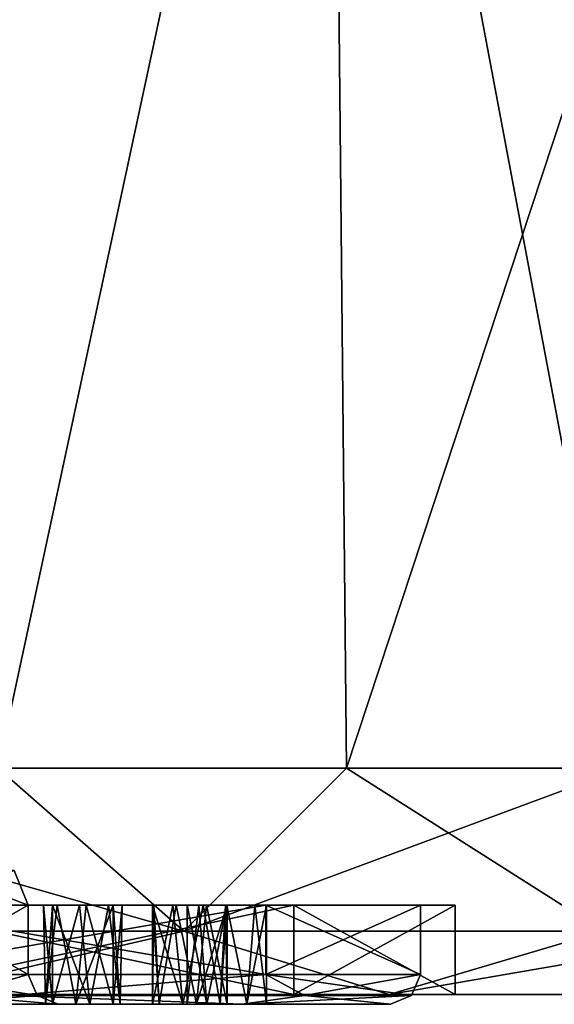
# Model space of a CAD drawing. Header units: millimetres. Extents: x -29 to 28.8, y -75.2 to 10.
# Tile 6 of 256: x 4.1 to 9.5, y -75.2 to -65.3. Entities that reach past the tile are written whole.
import ezdxf

# ---------------------------------------------------------------- set-up
doc = ezdxf.new("R2010")
doc.units = ezdxf.units.MM
doc.header["$LTSCALE"] = 88.413066
for name, color, linetype in [('100', 7, 'CONTINUOUS'), ('101', 7, 'CONTINUOUS'), ('36', 7, 'CONTINUOUS'), ('37', 7, 'CONTINUOUS'), ('38', 7, 'CONTINUOUS'), ('39', 7, 'CONTINUOUS'), ('40', 7, 'CONTINUOUS'), ('41', 7, 'CONTINUOUS'), ('45', 7, 'CONTINUOUS'), ('46', 7, 'CONTINUOUS'), ('47', 7, 'CONTINUOUS'), ('48', 7, 'CONTINUOUS'), ('49', 7, 'CONTINUOUS'), ('50', 7, 'CONTINUOUS'), ('51', 7, 'CONTINUOUS'), ('52', 7, 'CONTINUOUS'), ('53', 7, 'CONTINUOUS'), ('80', 7, 'CONTINUOUS'), ('81', 7, 'CONTINUOUS'), ('82', 7, 'CONTINUOUS'), ('83', 7, 'CONTINUOUS'), ('84', 7, 'CONTINUOUS'), ('85', 7, 'CONTINUOUS'), ('86', 7, 'CONTINUOUS'), ('87', 7, 'CONTINUOUS'), ('90', 7, 'CONTINUOUS'), ('94', 7, 'CONTINUOUS'), ('95', 7, 'CONTINUOUS'), ('98', 7, 'CONTINUOUS'), ('99', 7, 'CONTINUOUS')]:
    doc.layers.add(name, color=color, linetype=linetype)

msp = doc.modelspace()

# ---------------------------------------------------------------- linework, layer by layer
at = {"layer": '100', "linetype": 'CONTINUOUS'}
for points in [[(2.6263, -75.1, 137.9159), (6.8767, -75.1, 141.004), (2.6284, -74.2, 137.9169), (2.6263, -75.1, 137.9159)], [(2.6284, -74.2, 137.9169), (6.8767, -75.1, 141.004), (6.8756, -74.2, 141.0034), (2.6284, -74.2, 137.9169)], [(6.8767, -75.1, 141.004), (8.5, -75.1, 146), (6.8756, -74.2, 141.0034), (6.8767, -75.1, 141.004)], [(8.5, -75.1, 146), (8.5, -74.2, 146), (6.8756, -74.2, 141.0034), (8.5, -75.1, 146)]]:
    msp.add_3dface(points, dxfattribs=at)
at = {"layer": '101', "linetype": 'CONTINUOUS'}
for points in [[(6.8756, -74.2, 150.9966), (2.6284, -74.2, 154.0831), (2.5202, -74.2, 153.7503), (6.8756, -74.2, 150.9966)], [(6.5925, -74.2, 150.7908), (6.8756, -74.2, 150.9966), (2.5202, -74.2, 153.7503), (6.5925, -74.2, 150.7908)], [(2.6284, -74.2, 137.9169), (6.8756, -74.2, 141.0034), (2.5202, -74.2, 138.2497), (2.6284, -74.2, 137.9169)], [(2.5202, -74.2, 138.2497), (6.8756, -74.2, 141.0034), (6.5925, -74.2, 141.2092), (2.5202, -74.2, 138.2497)], [(6.8756, -74.2, 141.0034), (8.5, -74.2, 146), (6.5925, -74.2, 141.2092), (6.8756, -74.2, 141.0034)], [(8.5, -74.2, 146), (8.15, -74.2, 146), (6.5925, -74.2, 141.2092), (8.5, -74.2, 146)], [(8.15, -74.2, 146), (6.8756, -74.2, 150.9966), (6.5925, -74.2, 150.7908), (8.15, -74.2, 146)], [(8.5, -74.2, 146), (6.8756, -74.2, 150.9966), (8.15, -74.2, 146), (8.5, -74.2, 146)]]:
    msp.add_3dface(points, dxfattribs=at)
at = {"layer": '36', "linetype": 'CONTINUOUS'}
msp.add_3dface([(4.0579, -73.8509, 146), (4.2, -74.2001, 146), (2.9698, -74.2001, 148.9698), (4.0579, -73.8509, 146)], dxfattribs=at)
at = {"layer": '37', "linetype": 'CONTINUOUS'}
for points in [[(2.9698, -74.2001, 148.9698), (4.2, -74.2001, 146), (2.9698, -74.9, 148.9698), (2.9698, -74.2001, 148.9698)], [(2.9698, -74.9, 148.9698), (4.2, -74.2001, 146), (4.2, -74.9, 146), (2.9698, -74.9, 148.9698)]]:
    msp.add_3dface(points, dxfattribs=at)
at = {"layer": '38', "linetype": 'CONTINUOUS'}
for points in [[(2.9698, -74.9, 148.9698), (4.2, -74.9, 146), (3.469, -75.1121, 148.5203), (2.9698, -74.9, 148.9698)], [(3.469, -75.1121, 148.5203), (4.2, -74.9, 146), (4.2879, -75.1121, 146), (3.469, -75.1121, 148.5203)], [(3.469, -75.1121, 148.5203), (4.2879, -75.1121, 146), (3.1821, -75.2, 149.1818), (3.469, -75.1121, 148.5203)], [(4.2879, -75.1121, 146), (4.5, -75.2, 146), (3.1821, -75.2, 149.1818), (4.2879, -75.1121, 146)]]:
    msp.add_3dface(points, dxfattribs=at)
at = {"layer": '39', "linetype": 'CONTINUOUS'}
for points in [[(-6.3506, -75.2, 150.6143), (0, -75.2, 150.4999), (6.3506, -75.2, 150.6143), (-6.3506, -75.2, 150.6143)], [(6.3506, -75.2, 141.3857), (0, -75.2, 141.5001), (-6.3506, -75.2, 141.3857), (6.3506, -75.2, 141.3857)], [(6.3506, -75.2, 141.3857), (-6.3506, -75.2, 141.3857), (-3.2998, -75.2, 140.9771), (6.3506, -75.2, 141.3857)], [(-6.3506, -75.2, 150.6143), (6.3506, -75.2, 150.6143), (3.2998, -75.2, 151.0229), (-6.3506, -75.2, 150.6143)], [(-3.2998, -75.2, 140.9771), (-2.9, -75.2, 140.9771), (6.3506, -75.2, 141.3857), (-3.2998, -75.2, 140.9771)], [(-2.9, -75.2, 140.9771), (2.9, -75.2, 140.9771), (6.3506, -75.2, 141.3857), (-2.9, -75.2, 140.9771)], [(0, -75.2, 150.4999), (3.1821, -75.2, 149.1818), (4.6802, -75.2, 150.3792), (0, -75.2, 150.4999)], [(6.3506, -75.2, 150.6143), (0, -75.2, 150.4999), (4.6802, -75.2, 150.3792), (6.3506, -75.2, 150.6143)], [(3.1821, -75.2, 142.8182), (0, -75.2, 141.5001), (4.8188, -75.2, 142.4086), (3.1821, -75.2, 142.8182)], [(0, -75.2, 141.5001), (6.3506, -75.2, 141.3857), (4.6802, -75.2, 141.6208), (0, -75.2, 141.5001)], [(4.8188, -75.2, 142.4086), (0, -75.2, 141.5001), (4.4431, -75.2, 142.2718), (4.8188, -75.2, 142.4086)], [(4.4431, -75.2, 142.2718), (0, -75.2, 141.5001), (4.3736, -75.2, 141.8781), (4.4431, -75.2, 142.2718)], [(4.3736, -75.2, 141.8781), (0, -75.2, 141.5001), (4.6802, -75.2, 141.6208), (4.3736, -75.2, 141.8781)], [(2.4256, -75.2, 138.5342), (6.3506, -75.2, 141.3857), (1.1461, -75.2, 139.5003), (2.4256, -75.2, 138.5342)], [(1.1461, -75.2, 139.5003), (6.3506, -75.2, 141.3857), (3.3, -75.2, 140.2842), (1.1461, -75.2, 139.5003)], [(6.3506, -75.2, 150.6143), (2.4256, -75.2, 153.4658), (3.4999, -75.2, 151.3695), (6.3506, -75.2, 150.6143)], [(3.2998, -75.2, 140.9771), (6.3506, -75.2, 141.3857), (2.9, -75.2, 140.9771), (3.2998, -75.2, 140.9771)], [(3.1821, -75.2, 149.1818), (4.5, -75.2, 146), (5.5196, -75.2, 148.3775), (3.1821, -75.2, 149.1818)], [(4.5, -75.2, 146), (3.1821, -75.2, 142.8182), (5.8, -75.2, 146), (4.5, -75.2, 146)], [(5.8957, -75.2, 148.5144), (3.1821, -75.2, 149.1818), (5.5196, -75.2, 148.3775), (5.8957, -75.2, 148.5144)], [(3.1821, -75.2, 149.1818), (5.8957, -75.2, 148.5144), (4.8188, -75.2, 149.5914), (3.1821, -75.2, 149.1818)], [(4.6802, -75.2, 150.3792), (3.1821, -75.2, 149.1818), (4.3736, -75.2, 150.1219), (4.6802, -75.2, 150.3792)], [(4.3736, -75.2, 150.1219), (3.1821, -75.2, 149.1818), (4.4431, -75.2, 149.7282), (4.3736, -75.2, 150.1219)], [(4.4431, -75.2, 149.7282), (3.1821, -75.2, 149.1818), (4.8188, -75.2, 149.5914), (4.4431, -75.2, 149.7282)], [(3.1821, -75.2, 142.8182), (4.8188, -75.2, 142.4086), (5.8957, -75.2, 143.4856), (3.1821, -75.2, 142.8182)], [(5.7565, -75.2, 144.2733), (3.1821, -75.2, 142.8182), (5.4502, -75.2, 144.0163), (5.7565, -75.2, 144.2733)], [(3.1821, -75.2, 142.8182), (5.7565, -75.2, 144.2733), (6.4001, -75.2, 145.6537), (3.1821, -75.2, 142.8182)], [(5.4502, -75.2, 144.0163), (3.1821, -75.2, 142.8182), (5.5196, -75.2, 143.6225), (5.4502, -75.2, 144.0163)], [(5.5196, -75.2, 143.6225), (3.1821, -75.2, 142.8182), (5.8957, -75.2, 143.4856), (5.5196, -75.2, 143.6225)], [(5.8, -75.2, 146), (3.1821, -75.2, 142.8182), (5.9999, -75.2, 145.6537), (5.8, -75.2, 146)], [(5.9999, -75.2, 145.6537), (3.1821, -75.2, 142.8182), (6.4001, -75.2, 145.6537), (5.9999, -75.2, 145.6537)], [(3.4999, -75.2, 140.6305), (6.3506, -75.2, 141.3857), (3.2998, -75.2, 140.9771), (3.4999, -75.2, 140.6305)], [(3.2998, -75.2, 151.0229), (6.3506, -75.2, 150.6143), (3.4999, -75.2, 151.3695), (3.2998, -75.2, 151.0229)], [(3.3, -75.2, 140.2842), (6.3506, -75.2, 141.3857), (3.4999, -75.2, 140.6305), (3.3, -75.2, 140.2842)], [(5.5196, -75.2, 148.3775), (4.5, -75.2, 146), (5.4502, -75.2, 147.9837), (5.5196, -75.2, 148.3775)], [(5.4502, -75.2, 147.9837), (4.5, -75.2, 146), (5.7565, -75.2, 147.7267), (5.4502, -75.2, 147.9837)], [(5.7565, -75.2, 147.7267), (4.5, -75.2, 146), (5.9999, -75.2, 146.3463), (5.7565, -75.2, 147.7267)], [(5.9999, -75.2, 146.3463), (4.5, -75.2, 146), (5.8, -75.2, 146), (5.9999, -75.2, 146.3463)], [(6.3506, -75.2, 141.3857), (5.0559, -75.2, 141.7576), (4.6802, -75.2, 141.6208), (6.3506, -75.2, 141.3857)], [(5.0559, -75.2, 150.2424), (6.3506, -75.2, 150.6143), (4.6802, -75.2, 150.3792), (5.0559, -75.2, 150.2424)], [(5.8957, -75.2, 148.5144), (6.3506, -75.2, 150.6143), (4.8188, -75.2, 149.5914), (5.8957, -75.2, 148.5144)], [(4.8188, -75.2, 149.5914), (6.3506, -75.2, 150.6143), (5.1253, -75.2, 149.8486), (4.8188, -75.2, 149.5914)], [(4.8188, -75.2, 142.4086), (5.1253, -75.2, 142.1514), (6.202, -75.2, 143.7427), (4.8188, -75.2, 142.4086)], [(4.8188, -75.2, 142.4086), (6.202, -75.2, 143.7427), (5.8957, -75.2, 143.4856), (4.8188, -75.2, 142.4086)], [(6.3506, -75.2, 141.3857), (7.85, -75.2, 146), (5.0559, -75.2, 141.7576), (6.3506, -75.2, 141.3857)], [(5.0559, -75.2, 141.7576), (7.85, -75.2, 146), (5.1253, -75.2, 142.1514), (5.0559, -75.2, 141.7576)], [(6.3506, -75.2, 150.6143), (5.0559, -75.2, 150.2424), (5.1253, -75.2, 149.8486), (6.3506, -75.2, 150.6143)], [(5.1253, -75.2, 142.1514), (7.85, -75.2, 146), (6.202, -75.2, 143.7427), (5.1253, -75.2, 142.1514)], [(6.1326, -75.2, 144.1364), (7.85, -75.2, 146), (5.7565, -75.2, 144.2733), (6.1326, -75.2, 144.1364)], [(5.7565, -75.2, 144.2733), (7.85, -75.2, 146), (6.4001, -75.2, 145.6537), (5.7565, -75.2, 144.2733)], [(6.1326, -75.2, 147.8636), (5.7565, -75.2, 147.7267), (5.9999, -75.2, 146.3463), (6.1326, -75.2, 147.8636)], [(6.202, -75.2, 148.2573), (6.3506, -75.2, 150.6143), (5.8957, -75.2, 148.5144), (6.202, -75.2, 148.2573)], [(6.202, -75.2, 148.2573), (6.1326, -75.2, 147.8636), (5.9999, -75.2, 146.3463), (6.202, -75.2, 148.2573)], [(6.4001, -75.2, 146.3463), (6.202, -75.2, 148.2573), (5.9999, -75.2, 146.3463), (6.4001, -75.2, 146.3463)], [(6.202, -75.2, 143.7427), (7.85, -75.2, 146), (6.1326, -75.2, 144.1364), (6.202, -75.2, 143.7427)], [(6.3506, -75.2, 150.6143), (6.202, -75.2, 148.2573), (6.4001, -75.2, 146.3463), (6.3506, -75.2, 150.6143)], [(7.85, -75.2, 146), (6.3506, -75.2, 150.6143), (6.6, -75.2, 146), (7.85, -75.2, 146)], [(6.6, -75.2, 146), (6.3506, -75.2, 150.6143), (6.4001, -75.2, 146.3463), (6.6, -75.2, 146)], [(7.85, -75.2, 146), (6.6, -75.2, 146), (6.4001, -75.2, 145.6537), (7.85, -75.2, 146)]]:
    msp.add_3dface(points, dxfattribs=at)
at = {"layer": '40', "linetype": 'CONTINUOUS'}
for points in [[(2.5185, -74.9, 153.7511), (4.0311, -75.1121, 152.982), (6.5935, -74.9, 150.7904), (2.5185, -74.9, 153.7511)], [(4.0311, -75.1121, 152.982), (6.982, -75.1121, 150.0311), (6.5935, -74.9, 150.7904), (4.0311, -75.1121, 152.982)], [(6.982, -75.1121, 150.0311), (8.0621, -75.1121, 146), (6.5935, -74.9, 150.7904), (6.982, -75.1121, 150.0311)], [(8.0621, -75.1121, 146), (8.15, -74.9, 146), (6.5935, -74.9, 150.7904), (8.0621, -75.1121, 146)], [(2.4256, -75.2, 153.4658), (6.3506, -75.2, 150.6143), (4.0311, -75.1121, 152.982), (2.4256, -75.2, 153.4658)], [(4.0311, -75.1121, 152.982), (6.3506, -75.2, 150.6143), (6.982, -75.1121, 150.0311), (4.0311, -75.1121, 152.982)], [(6.3506, -75.2, 150.6143), (7.85, -75.2, 146), (6.982, -75.1121, 150.0311), (6.3506, -75.2, 150.6143)], [(6.982, -75.1121, 150.0311), (7.85, -75.2, 146), (8.0621, -75.1121, 146), (6.982, -75.1121, 150.0311)]]:
    msp.add_3dface(points, dxfattribs=at)
at = {"layer": '41', "linetype": 'CONTINUOUS'}
for points in [[(2.5202, -74.2, 153.7503), (2.5185, -74.9, 153.7511), (6.5935, -74.9, 150.7904), (2.5202, -74.2, 153.7503)], [(6.5925, -74.2, 150.7908), (2.5202, -74.2, 153.7503), (6.5935, -74.9, 150.7904), (6.5925, -74.2, 150.7908)], [(8.15, -74.2, 146), (6.5925, -74.2, 150.7908), (8.15, -74.9, 146), (8.15, -74.2, 146)], [(8.15, -74.9, 146), (6.5925, -74.2, 150.7908), (6.5935, -74.9, 150.7904), (8.15, -74.9, 146)]]:
    msp.add_3dface(points, dxfattribs=at)
at = {"layer": '45', "linetype": 'CONTINUOUS'}
for points in [[(4.2, -74.2001, 146), (3.2829, -73.8509, 143.6148), (2.9698, -74.2001, 143.0302), (4.2, -74.2001, 146)], [(4.2, -74.2001, 146), (4.0579, -73.8509, 146), (3.2829, -73.8509, 143.6148), (4.2, -74.2001, 146)]]:
    msp.add_3dface(points, dxfattribs=at)
at = {"layer": '46', "linetype": 'CONTINUOUS'}
for points in [[(4.2, -74.9, 146), (4.2, -74.2001, 146), (2.9698, -74.2001, 143.0302), (4.2, -74.9, 146)], [(4.2, -74.9, 146), (2.9698, -74.2001, 143.0302), (2.9698, -74.9, 143.0302), (4.2, -74.9, 146)]]:
    msp.add_3dface(points, dxfattribs=at)
at = {"layer": '47', "linetype": 'CONTINUOUS'}
for points in [[(4.2879, -75.1121, 146), (4.2, -74.9, 146), (2.9698, -74.9, 143.0302), (4.2879, -75.1121, 146)], [(4.2879, -75.1121, 146), (2.9698, -74.9, 143.0302), (3.469, -75.1121, 143.4797), (4.2879, -75.1121, 146)], [(3.1821, -75.2, 142.8182), (4.5, -75.2, 146), (3.469, -75.1121, 143.4797), (3.1821, -75.2, 142.8182)], [(4.5, -75.2, 146), (4.2879, -75.1121, 146), (3.469, -75.1121, 143.4797), (4.5, -75.2, 146)]]:
    msp.add_3dface(points, dxfattribs=at)
at = {"layer": '48', "linetype": 'CONTINUOUS'}
for points in [[(6.5935, -74.9, 141.2096), (4.0311, -75.1121, 139.018), (2.5185, -74.9, 138.2489), (6.5935, -74.9, 141.2096)], [(6.982, -75.1121, 141.9689), (4.0311, -75.1121, 139.018), (6.5935, -74.9, 141.2096), (6.982, -75.1121, 141.9689)], [(8.15, -74.9, 146), (6.982, -75.1121, 141.9689), (6.5935, -74.9, 141.2096), (8.15, -74.9, 146)], [(8.15, -74.9, 146), (8.0621, -75.1121, 146), (6.982, -75.1121, 141.9689), (8.15, -74.9, 146)], [(6.3506, -75.2, 141.3857), (2.4256, -75.2, 138.5342), (4.0311, -75.1121, 139.018), (6.3506, -75.2, 141.3857)], [(6.982, -75.1121, 141.9689), (6.3506, -75.2, 141.3857), (4.0311, -75.1121, 139.018), (6.982, -75.1121, 141.9689)], [(7.85, -75.2, 146), (6.3506, -75.2, 141.3857), (8.0621, -75.1121, 146), (7.85, -75.2, 146)], [(8.0621, -75.1121, 146), (6.3506, -75.2, 141.3857), (6.982, -75.1121, 141.9689), (8.0621, -75.1121, 146)]]:
    msp.add_3dface(points, dxfattribs=at)
at = {"layer": '49', "linetype": 'CONTINUOUS'}
for points in [[(2.5202, -74.2, 138.2497), (6.5925, -74.2, 141.2092), (2.5185, -74.9, 138.2489), (2.5202, -74.2, 138.2497)], [(6.5925, -74.2, 141.2092), (6.5935, -74.9, 141.2096), (2.5185, -74.9, 138.2489), (6.5925, -74.2, 141.2092)], [(6.5925, -74.2, 141.2092), (8.15, -74.2, 146), (6.5935, -74.9, 141.2096), (6.5925, -74.2, 141.2092)], [(8.15, -74.2, 146), (8.15, -74.9, 146), (6.5935, -74.9, 141.2096), (8.15, -74.2, 146)]]:
    msp.add_3dface(points, dxfattribs=at)
at = {"layer": '50', "linetype": 'CONTINUOUS'}
for points in [[(5.5196, -75.2, 148.3775), (5.4502, -75.2, 147.9837), (5.4642, -74.2, 148.2893), (5.5196, -75.2, 148.3775)], [(5.4642, -74.2, 148.2893), (5.4502, -75.2, 147.9837), (5.4502, -74.2, 147.9837), (5.4642, -74.2, 148.2893)], [(5.6893, -74.2, 148.4964), (5.5196, -75.2, 148.3775), (5.4642, -74.2, 148.2893), (5.6893, -74.2, 148.4964)], [(5.8957, -75.2, 148.5144), (5.5196, -75.2, 148.3775), (5.6893, -74.2, 148.4964), (5.8957, -75.2, 148.5144)], [(5.9949, -74.2, 148.4824), (5.8957, -75.2, 148.5144), (5.6893, -74.2, 148.4964), (5.9949, -74.2, 148.4824)], [(6.202, -75.2, 148.2573), (5.8957, -75.2, 148.5144), (6.202, -74.2, 148.2573), (6.202, -75.2, 148.2573)], [(6.202, -74.2, 148.2573), (5.8957, -75.2, 148.5144), (5.9949, -74.2, 148.4824), (6.202, -74.2, 148.2573)]]:
    msp.add_3dface(points, dxfattribs=at)
at = {"layer": '51', "linetype": 'CONTINUOUS'}
for points in [[(5.4502, -75.2, 147.9837), (5.7565, -75.2, 147.7267), (5.4502, -74.2, 147.9837), (5.4502, -75.2, 147.9837)], [(5.4502, -74.2, 147.9837), (5.7565, -75.2, 147.7267), (5.6573, -74.2, 147.7586), (5.4502, -74.2, 147.9837)], [(5.6573, -74.2, 147.7586), (5.7565, -75.2, 147.7267), (5.9629, -74.2, 147.7446), (5.6573, -74.2, 147.7586)], [(5.7565, -75.2, 147.7267), (6.1326, -75.2, 147.8636), (5.9629, -74.2, 147.7446), (5.7565, -75.2, 147.7267)], [(5.9629, -74.2, 147.7446), (6.1326, -75.2, 147.8636), (6.188, -74.2, 147.9518), (5.9629, -74.2, 147.7446)], [(6.1326, -75.2, 147.8636), (6.202, -75.2, 148.2573), (6.188, -74.2, 147.9518), (6.1326, -75.2, 147.8636)], [(6.202, -75.2, 148.2573), (6.202, -74.2, 148.2573), (6.188, -74.2, 147.9518), (6.202, -75.2, 148.2573)]]:
    msp.add_3dface(points, dxfattribs=at)
at = {"layer": '52', "linetype": 'CONTINUOUS'}
for points in [[(4.3736, -75.2, 150.1219), (4.4431, -75.2, 149.7282), (4.3517, -74.2, 150.0201), (4.3736, -75.2, 150.1219)], [(4.4924, -74.2, 150.2917), (4.3736, -75.2, 150.1219), (4.3517, -74.2, 150.0201), (4.4924, -74.2, 150.2917)], [(4.3517, -74.2, 150.0201), (4.4431, -75.2, 149.7282), (4.4431, -74.2, 149.7282), (4.3517, -74.2, 150.0201)], [(4.6802, -75.2, 150.3792), (4.3736, -75.2, 150.1219), (4.4924, -74.2, 150.2917), (4.6802, -75.2, 150.3792)], [(4.7843, -74.2, 150.3831), (4.6802, -75.2, 150.3792), (4.4924, -74.2, 150.2917), (4.7843, -74.2, 150.3831)], [(5.0559, -75.2, 150.2424), (4.6802, -75.2, 150.3792), (5.0559, -74.2, 150.2424), (5.0559, -75.2, 150.2424)], [(5.0559, -74.2, 150.2424), (4.6802, -75.2, 150.3792), (4.7843, -74.2, 150.3831), (5.0559, -74.2, 150.2424)]]:
    msp.add_3dface(points, dxfattribs=at)
at = {"layer": '53', "linetype": 'CONTINUOUS'}
for points in [[(4.4431, -75.2, 149.7282), (4.8188, -75.2, 149.5914), (4.4431, -74.2, 149.7282), (4.4431, -75.2, 149.7282)], [(4.4431, -74.2, 149.7282), (4.8188, -75.2, 149.5914), (4.7147, -74.2, 149.5875), (4.4431, -74.2, 149.7282)], [(4.7147, -74.2, 149.5875), (4.8188, -75.2, 149.5914), (5.0066, -74.2, 149.6789), (4.7147, -74.2, 149.5875)], [(4.8188, -75.2, 149.5914), (5.1253, -75.2, 149.8486), (5.0066, -74.2, 149.6789), (4.8188, -75.2, 149.5914)], [(5.0066, -74.2, 149.6789), (5.1253, -75.2, 149.8486), (5.1473, -74.2, 149.9505), (5.0066, -74.2, 149.6789)], [(5.1253, -75.2, 149.8486), (5.0559, -75.2, 150.2424), (5.1473, -74.2, 149.9505), (5.1253, -75.2, 149.8486)], [(5.0559, -75.2, 150.2424), (5.0559, -74.2, 150.2424), (5.1473, -74.2, 149.9505), (5.0559, -75.2, 150.2424)]]:
    msp.add_3dface(points, dxfattribs=at)
at = {"layer": '80', "linetype": 'CONTINUOUS'}
for points in [[(4.8188, -75.2, 142.4086), (4.4431, -75.2, 142.2718), (4.7147, -74.2, 142.4125), (4.8188, -75.2, 142.4086)], [(4.7147, -74.2, 142.4125), (4.4431, -75.2, 142.2718), (4.4431, -74.2, 142.2718), (4.7147, -74.2, 142.4125)], [(5.0066, -74.2, 142.3211), (4.8188, -75.2, 142.4086), (4.7147, -74.2, 142.4125), (5.0066, -74.2, 142.3211)], [(5.1253, -75.2, 142.1514), (4.8188, -75.2, 142.4086), (5.0066, -74.2, 142.3211), (5.1253, -75.2, 142.1514)], [(5.1473, -74.2, 142.0495), (5.1253, -75.2, 142.1514), (5.0066, -74.2, 142.3211), (5.1473, -74.2, 142.0495)], [(5.0559, -75.2, 141.7576), (5.1253, -75.2, 142.1514), (5.0559, -74.2, 141.7576), (5.0559, -75.2, 141.7576)], [(5.0559, -74.2, 141.7576), (5.1253, -75.2, 142.1514), (5.1473, -74.2, 142.0495), (5.0559, -74.2, 141.7576)]]:
    msp.add_3dface(points, dxfattribs=at)
at = {"layer": '81', "linetype": 'CONTINUOUS'}
for points in [[(4.4431, -74.2, 142.2718), (4.3736, -75.2, 141.8781), (4.3517, -74.2, 141.9799), (4.4431, -74.2, 142.2718)], [(4.3517, -74.2, 141.9799), (4.3736, -75.2, 141.8781), (4.4924, -74.2, 141.7083), (4.3517, -74.2, 141.9799)], [(4.4431, -75.2, 142.2718), (4.3736, -75.2, 141.8781), (4.4431, -74.2, 142.2718), (4.4431, -75.2, 142.2718)], [(4.3736, -75.2, 141.8781), (4.6802, -75.2, 141.6208), (4.4924, -74.2, 141.7083), (4.3736, -75.2, 141.8781)], [(4.4924, -74.2, 141.7083), (4.6802, -75.2, 141.6208), (4.7843, -74.2, 141.6169), (4.4924, -74.2, 141.7083)], [(4.6802, -75.2, 141.6208), (5.0559, -75.2, 141.7576), (4.7843, -74.2, 141.6169), (4.6802, -75.2, 141.6208)], [(5.0559, -75.2, 141.7576), (5.0559, -74.2, 141.7576), (4.7843, -74.2, 141.6169), (5.0559, -75.2, 141.7576)]]:
    msp.add_3dface(points, dxfattribs=at)
at = {"layer": '82', "linetype": 'CONTINUOUS'}
for points in [[(5.7565, -75.2, 144.2733), (5.4502, -75.2, 144.0163), (5.6573, -74.2, 144.2414), (5.7565, -75.2, 144.2733)], [(5.6573, -74.2, 144.2414), (5.4502, -75.2, 144.0163), (5.4502, -74.2, 144.0163), (5.6573, -74.2, 144.2414)], [(5.9629, -74.2, 144.2554), (5.7565, -75.2, 144.2733), (5.6573, -74.2, 144.2414), (5.9629, -74.2, 144.2554)], [(6.1326, -75.2, 144.1364), (5.7565, -75.2, 144.2733), (5.9629, -74.2, 144.2554), (6.1326, -75.2, 144.1364)], [(6.188, -74.2, 144.0482), (6.1326, -75.2, 144.1364), (5.9629, -74.2, 144.2554), (6.188, -74.2, 144.0482)], [(6.202, -75.2, 143.7427), (6.1326, -75.2, 144.1364), (6.202, -74.2, 143.7427), (6.202, -75.2, 143.7427)], [(6.202, -74.2, 143.7427), (6.1326, -75.2, 144.1364), (6.188, -74.2, 144.0482), (6.202, -74.2, 143.7427)]]:
    msp.add_3dface(points, dxfattribs=at)
at = {"layer": '83', "linetype": 'CONTINUOUS'}
for points in [[(5.4502, -75.2, 144.0163), (5.5196, -75.2, 143.6225), (5.4502, -74.2, 144.0163), (5.4502, -75.2, 144.0163)], [(5.4502, -74.2, 144.0163), (5.5196, -75.2, 143.6225), (5.4642, -74.2, 143.7107), (5.4502, -74.2, 144.0163)], [(5.4642, -74.2, 143.7107), (5.5196, -75.2, 143.6225), (5.6893, -74.2, 143.5036), (5.4642, -74.2, 143.7107)], [(5.5196, -75.2, 143.6225), (5.8957, -75.2, 143.4856), (5.6893, -74.2, 143.5036), (5.5196, -75.2, 143.6225)], [(5.6893, -74.2, 143.5036), (5.8957, -75.2, 143.4856), (5.9949, -74.2, 143.5176), (5.6893, -74.2, 143.5036)], [(5.8957, -75.2, 143.4856), (6.202, -75.2, 143.7427), (5.9949, -74.2, 143.5176), (5.8957, -75.2, 143.4856)], [(6.202, -75.2, 143.7427), (6.202, -74.2, 143.7427), (5.9949, -74.2, 143.5176), (6.202, -75.2, 143.7427)]]:
    msp.add_3dface(points, dxfattribs=at)
at = {"layer": '84', "linetype": 'CONTINUOUS'}
for points in [[(5.9999, -75.2, 146.3463), (5.8, -75.2, 146), (5.9176, -74.2, 146.2824), (5.9999, -75.2, 146.3463)], [(5.9176, -74.2, 146.2824), (5.8, -75.2, 146), (5.8, -74.2, 146), (5.9176, -74.2, 146.2824)], [(6.2, -74.2, 146.4), (5.9999, -75.2, 146.3463), (5.9176, -74.2, 146.2824), (6.2, -74.2, 146.4)], [(6.4001, -75.2, 146.3463), (5.9999, -75.2, 146.3463), (6.2, -74.2, 146.4), (6.4001, -75.2, 146.3463)], [(6.4824, -74.2, 146.2824), (6.4001, -75.2, 146.3463), (6.2, -74.2, 146.4), (6.4824, -74.2, 146.2824)], [(6.6, -75.2, 146), (6.4001, -75.2, 146.3463), (6.6, -74.2, 146), (6.6, -75.2, 146)], [(6.6, -74.2, 146), (6.4001, -75.2, 146.3463), (6.4824, -74.2, 146.2824), (6.6, -74.2, 146)]]:
    msp.add_3dface(points, dxfattribs=at)
at = {"layer": '85', "linetype": 'CONTINUOUS'}
for points in [[(5.8, -75.2, 146), (5.9999, -75.2, 145.6537), (5.8, -74.2, 146), (5.8, -75.2, 146)], [(5.8, -74.2, 146), (5.9999, -75.2, 145.6537), (5.9176, -74.2, 145.7176), (5.8, -74.2, 146)], [(5.9176, -74.2, 145.7176), (5.9999, -75.2, 145.6537), (6.2, -74.2, 145.6), (5.9176, -74.2, 145.7176)], [(5.9999, -75.2, 145.6537), (6.4001, -75.2, 145.6537), (6.2, -74.2, 145.6), (5.9999, -75.2, 145.6537)], [(6.2, -74.2, 145.6), (6.4001, -75.2, 145.6537), (6.4824, -74.2, 145.7176), (6.2, -74.2, 145.6)], [(6.4001, -75.2, 145.6537), (6.6, -75.2, 146), (6.4824, -74.2, 145.7176), (6.4001, -75.2, 145.6537)], [(6.6, -75.2, 146), (6.6, -74.2, 146), (6.4824, -74.2, 145.7176), (6.6, -75.2, 146)]]:
    msp.add_3dface(points, dxfattribs=at)
at = {"layer": '86', "linetype": 'CONTINUOUS'}
for points in [[(2.6263, -75.1, 154.0841), (6.8767, -75.1, 150.996), (7.8357, -75.1, 151.6939), (2.6263, -75.1, 154.0841)], [(2.992, -75.1, 155.2123), (2.6263, -75.1, 154.0841), (7.8357, -75.1, 151.6939), (2.992, -75.1, 155.2123)], [(6.8767, -75.1, 141.004), (2.6263, -75.1, 137.9159), (7.8357, -75.1, 140.3061), (6.8767, -75.1, 141.004)], [(7.8357, -75.1, 140.3061), (2.6263, -75.1, 137.9159), (2.992, -75.1, 136.7877), (7.8357, -75.1, 140.3061)], [(6.8767, -75.1, 150.996), (8.5, -75.1, 146), (7.8357, -75.1, 151.6939), (6.8767, -75.1, 150.996)], [(8.5, -75.1, 146), (6.8767, -75.1, 141.004), (9.6861, -75.1, 146), (8.5, -75.1, 146)], [(9.6861, -75.1, 146), (6.8767, -75.1, 141.004), (7.8357, -75.1, 140.3061), (9.6861, -75.1, 146)], [(8.5, -75.1, 146), (9.6861, -75.1, 146), (7.8357, -75.1, 151.6939), (8.5, -75.1, 146)]]:
    msp.add_3dface(points, dxfattribs=at)
at = {"layer": '87', "linetype": 'CONTINUOUS'}
for points in [[(7.25, -57.2125, 158.5574), (0, -57.2125, 160.5), (3.8931, -72.8204, 157.9817), (7.25, -57.2125, 158.5574)], [(7.4051, -72.8204, 156.1922), (7.25, -57.2125, 158.5574), (3.8931, -72.8204, 157.9817), (7.4051, -72.8204, 156.1922)], [(12.5574, -57.2125, 153.25), (7.25, -57.2125, 158.5574), (10.1922, -72.8204, 153.4051), (12.5574, -57.2125, 153.25)], [(10.1922, -72.8204, 153.4051), (7.25, -57.2125, 158.5574), (7.4051, -72.8204, 156.1922), (10.1922, -72.8204, 153.4051)]]:
    msp.add_3dface(points, dxfattribs=at)
at = {"layer": '90', "linetype": 'CONTINUOUS'}
for points in [[(0, -57.2125, 131.5), (7.25, -57.2125, 133.4426), (0, -72.8204, 133.4017), (0, -57.2125, 131.5)], [(0, -72.8204, 133.4017), (7.25, -57.2125, 133.4426), (3.8931, -72.8204, 134.0183), (0, -72.8204, 133.4017)], [(3.8931, -72.8204, 134.0183), (7.25, -57.2125, 133.4426), (7.4051, -72.8204, 135.8078), (3.8931, -72.8204, 134.0183)], [(7.25, -57.2125, 133.4426), (12.5574, -57.2125, 138.75), (7.4051, -72.8204, 135.8078), (7.25, -57.2125, 133.4426)], [(7.4051, -72.8204, 135.8078), (12.5574, -57.2125, 138.75), (10.1922, -72.8204, 138.5949), (7.4051, -72.8204, 135.8078)]]:
    msp.add_3dface(points, dxfattribs=at)
at = {"layer": '94', "linetype": 'CONTINUOUS'}
for points in [[(3.8931, -72.8204, 157.9817), (0, -72.8204, 158.5983), (5.7676, -74.4623, 155.9898), (3.8931, -72.8204, 157.9817)], [(5.7676, -74.4623, 155.9898), (0, -72.8204, 158.5983), (0, -74.4623, 157.5352), (5.7676, -74.4623, 155.9898)], [(7.4051, -72.8204, 156.1922), (3.8931, -72.8204, 157.9817), (5.7676, -74.4623, 155.9898), (7.4051, -72.8204, 156.1922)], [(9.9898, -74.4623, 151.7676), (7.4051, -72.8204, 156.1922), (5.7676, -74.4623, 155.9898), (9.9898, -74.4623, 151.7676)], [(10.1922, -72.8204, 153.4051), (7.4051, -72.8204, 156.1922), (9.9898, -74.4623, 151.7676), (10.1922, -72.8204, 153.4051)], [(2.992, -75.1, 155.2123), (5.7676, -74.4623, 155.9898), (0, -74.4623, 157.5352), (2.992, -75.1, 155.2123)], [(2.992, -75.1, 155.2123), (7.8357, -75.1, 151.6939), (5.7676, -74.4623, 155.9898), (2.992, -75.1, 155.2123)], [(7.8357, -75.1, 151.6939), (9.9898, -74.4623, 151.7676), (5.7676, -74.4623, 155.9898), (7.8357, -75.1, 151.6939)], [(7.8357, -75.1, 151.6939), (9.6861, -75.1, 146), (9.9898, -74.4623, 151.7676), (7.8357, -75.1, 151.6939)]]:
    msp.add_3dface(points, dxfattribs=at)
at = {"layer": '95', "linetype": 'CONTINUOUS'}
for points in [[(0, -74.4623, 134.4648), (3.8931, -72.8204, 134.0183), (5.7676, -74.4623, 136.0102), (0, -74.4623, 134.4648)], [(3.8931, -72.8204, 134.0183), (7.4051, -72.8204, 135.8078), (5.7676, -74.4623, 136.0102), (3.8931, -72.8204, 134.0183)], [(7.4051, -72.8204, 135.8078), (10.1922, -72.8204, 138.5949), (5.7676, -74.4623, 136.0102), (7.4051, -72.8204, 135.8078)], [(5.7676, -74.4623, 136.0102), (10.1922, -72.8204, 138.5949), (9.9898, -74.4623, 140.2324), (5.7676, -74.4623, 136.0102)], [(2.992, -75.1, 136.7877), (0, -74.4623, 134.4648), (5.7676, -74.4623, 136.0102), (2.992, -75.1, 136.7877)], [(7.8357, -75.1, 140.3061), (2.992, -75.1, 136.7877), (5.7676, -74.4623, 136.0102), (7.8357, -75.1, 140.3061)], [(7.8357, -75.1, 140.3061), (5.7676, -74.4623, 136.0102), (9.9898, -74.4623, 140.2324), (7.8357, -75.1, 140.3061)], [(9.6861, -75.1, 146), (7.8357, -75.1, 140.3061), (11.5352, -74.4623, 146), (9.6861, -75.1, 146)], [(11.5352, -74.4623, 146), (7.8357, -75.1, 140.3061), (9.9898, -74.4623, 140.2324), (11.5352, -74.4623, 146)]]:
    msp.add_3dface(points, dxfattribs=at)
at = {"layer": '98', "linetype": 'CONTINUOUS'}
for points in [[(4.4924, -74.2, 150.2917), (4.3517, -74.2, 150.0201), (4.4431, -74.2, 149.7282), (4.4924, -74.2, 150.2917)], [(4.4431, -74.2, 142.2718), (4.3517, -74.2, 141.9799), (4.4924, -74.2, 141.7083), (4.4431, -74.2, 142.2718)], [(4.4924, -74.2, 150.2917), (4.4431, -74.2, 149.7282), (4.7147, -74.2, 149.5875), (4.4924, -74.2, 150.2917)], [(4.7147, -74.2, 142.4125), (4.4431, -74.2, 142.2718), (4.4924, -74.2, 141.7083), (4.7147, -74.2, 142.4125)], [(4.7843, -74.2, 150.3831), (4.4924, -74.2, 150.2917), (4.7147, -74.2, 149.5875), (4.7843, -74.2, 150.3831)], [(4.7147, -74.2, 142.4125), (4.4924, -74.2, 141.7083), (4.7843, -74.2, 141.6169), (4.7147, -74.2, 142.4125)], [(4.7843, -74.2, 150.3831), (4.7147, -74.2, 149.5875), (5.0066, -74.2, 149.6789), (4.7843, -74.2, 150.3831)], [(5.0066, -74.2, 142.3211), (4.7147, -74.2, 142.4125), (4.7843, -74.2, 141.6169), (5.0066, -74.2, 142.3211)], [(5.0559, -74.2, 150.2424), (4.7843, -74.2, 150.3831), (5.0066, -74.2, 149.6789), (5.0559, -74.2, 150.2424)], [(5.0559, -74.2, 141.7576), (5.0066, -74.2, 142.3211), (4.7843, -74.2, 141.6169), (5.0559, -74.2, 141.7576)], [(5.0559, -74.2, 150.2424), (5.0066, -74.2, 149.6789), (5.1473, -74.2, 149.9505), (5.0559, -74.2, 150.2424)], [(5.0559, -74.2, 141.7576), (5.1473, -74.2, 142.0495), (5.0066, -74.2, 142.3211), (5.0559, -74.2, 141.7576)], [(5.4642, -74.2, 148.2893), (5.4502, -74.2, 147.9837), (5.6573, -74.2, 147.7586), (5.4642, -74.2, 148.2893)], [(5.6573, -74.2, 144.2414), (5.4502, -74.2, 144.0163), (5.4642, -74.2, 143.7107), (5.6573, -74.2, 144.2414)], [(5.6893, -74.2, 148.4964), (5.4642, -74.2, 148.2893), (5.6573, -74.2, 147.7586), (5.6893, -74.2, 148.4964)], [(5.6573, -74.2, 144.2414), (5.4642, -74.2, 143.7107), (5.6893, -74.2, 143.5036), (5.6573, -74.2, 144.2414)], [(5.6893, -74.2, 148.4964), (5.6573, -74.2, 147.7586), (5.9629, -74.2, 147.7446), (5.6893, -74.2, 148.4964)], [(5.9629, -74.2, 144.2554), (5.6573, -74.2, 144.2414), (5.6893, -74.2, 143.5036), (5.9629, -74.2, 144.2554)], [(5.9949, -74.2, 148.4824), (5.6893, -74.2, 148.4964), (5.9629, -74.2, 147.7446), (5.9949, -74.2, 148.4824)], [(5.9629, -74.2, 144.2554), (5.6893, -74.2, 143.5036), (5.9949, -74.2, 143.5176), (5.9629, -74.2, 144.2554)], [(5.9176, -74.2, 146.2824), (5.8, -74.2, 146), (5.9176, -74.2, 145.7176), (5.9176, -74.2, 146.2824)], [(6.2, -74.2, 146.4), (5.9176, -74.2, 146.2824), (6.2, -74.2, 145.6), (6.2, -74.2, 146.4)], [(5.9176, -74.2, 146.2824), (5.9176, -74.2, 145.7176), (6.2, -74.2, 145.6), (5.9176, -74.2, 146.2824)], [(5.9949, -74.2, 148.4824), (5.9629, -74.2, 147.7446), (6.188, -74.2, 147.9518), (5.9949, -74.2, 148.4824)], [(6.188, -74.2, 144.0482), (5.9629, -74.2, 144.2554), (5.9949, -74.2, 143.5176), (6.188, -74.2, 144.0482)], [(6.202, -74.2, 148.2573), (5.9949, -74.2, 148.4824), (6.188, -74.2, 147.9518), (6.202, -74.2, 148.2573)], [(6.202, -74.2, 143.7427), (6.188, -74.2, 144.0482), (5.9949, -74.2, 143.5176), (6.202, -74.2, 143.7427)], [(6.4824, -74.2, 146.2824), (6.2, -74.2, 146.4), (6.4824, -74.2, 145.7176), (6.4824, -74.2, 146.2824)], [(6.2, -74.2, 146.4), (6.2, -74.2, 145.6), (6.4824, -74.2, 145.7176), (6.2, -74.2, 146.4)], [(6.6, -74.2, 146), (6.4824, -74.2, 146.2824), (6.4824, -74.2, 145.7176), (6.6, -74.2, 146)]]:
    msp.add_3dface(points, dxfattribs=at)
at = {"layer": '99', "linetype": 'CONTINUOUS'}
for points in [[(6.8767, -75.1, 150.996), (2.6263, -75.1, 154.0841), (6.8756, -74.2, 150.9966), (6.8767, -75.1, 150.996)], [(6.8756, -74.2, 150.9966), (2.6263, -75.1, 154.0841), (2.6284, -74.2, 154.0831), (6.8756, -74.2, 150.9966)], [(8.5, -74.2, 146), (6.8767, -75.1, 150.996), (6.8756, -74.2, 150.9966), (8.5, -74.2, 146)], [(8.5, -75.1, 146), (6.8767, -75.1, 150.996), (8.5, -74.2, 146), (8.5, -75.1, 146)]]:
    msp.add_3dface(points, dxfattribs=at)

doc.saveas('drawing.dxf')
